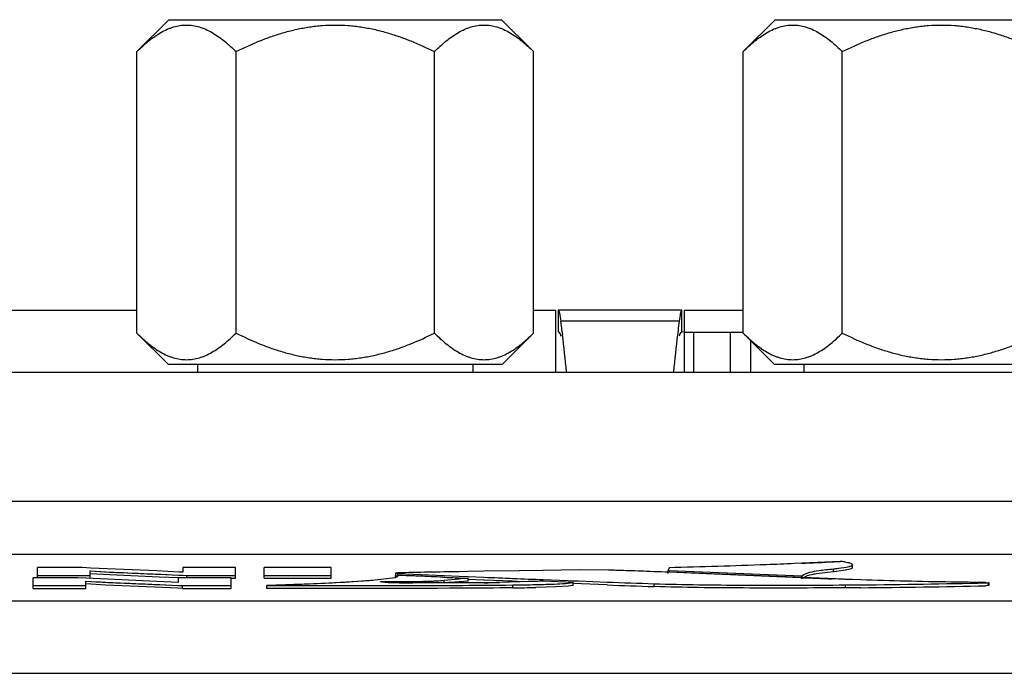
# Model space of a CAD drawing. Header units: inches. Extents: x 0 to 34, y 0 to 22.
# Tile 13 of 168: x 6.856 to 7.392, y 12.256 to 12.612. Entities that reach past the tile are written whole.
import ezdxf

# ---------------------------------------------------------------- set-up
doc = ezdxf.new("R2010")
doc.units = ezdxf.units.IN
doc.header["$LTSCALE"] = 1.87
doc.header["$MEASUREMENT"] = 0
doc.layers.get('0').update_dxf_attribs({"linetype": 'CONTINUOUS'})
doc.layers.add('02___PRT_ALL_AXES', color=7, linetype='CONTINUOUS')

msp = doc.modelspace()

# ---------------------------------------------------------------- linework, layer by layer
at = {"color": 7, "linetype": 'CONTINUOUS'}
for p, q in [((6.91965, 12.59453), (6.93702, 12.6119)), ((6.93702, 12.6119), (7.11821, 12.6119)), ((7.13558, 12.59453), (7.11821, 12.6119)), ((7.24965, 12.59452), (7.26702, 12.61189)), ((7.26702, 12.61189), (7.44821, 12.61189)), ((6.91965, 12.44136), (6.91965, 12.59453)), ((6.97363, 12.44136), (6.97363, 12.59453)), ((7.0816, 12.44136), (7.0816, 12.59453)), ((7.13558, 12.44136), (7.13558, 12.59453)), ((7.24965, 12.44136), (7.24965, 12.59452)), ((7.30363, 12.44136), (7.30363, 12.59452)), ((6.73762, 12.45379), (6.91965, 12.45379)), ((7.13558, 12.45379), (7.14762, 12.45379)), ((7.14762, 12.41985), (7.14762, 12.45379)), ((7.14897, 12.45379), (7.14897, 12.44197)), ((7.21627, 12.45379), (7.14897, 12.45379)), ((7.14992, 12.45108), (7.1504, 12.44788)), ((7.21532, 12.45108), (7.21485, 12.44788)), ((7.21627, 12.44197), (7.21627, 12.45379)), ((7.21762, 12.45379), (7.21762, 12.44179)), ((7.21762, 12.45379), (7.24965, 12.45379)), ((7.21485, 12.44788), (7.1504, 12.44788)), ((6.93661, 12.4244), (6.91965, 12.44136)), ((7.11861, 12.4244), (7.13558, 12.44136)), ((7.14897, 12.44197), (7.14925, 12.44184)), ((7.14925, 12.44184), (7.15001, 12.44093)), ((7.15001, 12.44093), (7.1504, 12.43969)), ((7.15104, 12.44273), (7.15131, 12.44046)), ((7.21421, 12.44273), (7.21393, 12.44046)), ((7.21524, 12.44093), (7.21485, 12.43968)), ((7.21599, 12.44184), (7.21524, 12.44093)), ((7.21627, 12.44197), (7.21599, 12.44184)), ((7.21762, 12.44179), (7.21627, 12.44197)), ((7.21762, 12.44179), (7.24965, 12.44179)), ((7.22262, 12.44179), (7.22262, 12.41985)), ((7.24262, 12.44179), (7.24262, 12.41985)), ((7.26661, 12.42439), (7.24965, 12.44136)), ((7.25362, 12.43739), (7.25362, 12.41985)), ((6.93661, 12.4244), (7.11861, 12.4244)), ((7.26661, 12.42439), (7.44861, 12.42439)), ((5.03396, 12.32111), (8.1513, 12.32107)), ((7.30255, 12.31716), (7.27749, 12.31592)), ((7.28151, 12.3161), (7.27749, 12.31592)), ((7.30914, 12.31526), (7.30885, 12.31565)), ((6.86556, 12.30793), (6.86556, 12.31373)), ((6.88996, 12.31373), (6.86556, 12.31373)), ((6.89452, 12.31354), (6.88996, 12.31373)), ((6.89452, 12.31354), (6.88996, 12.31373)), ((6.89428, 12.31037), (6.89428, 12.31194)), ((6.89428, 12.3095), (6.89428, 12.31037)), ((6.90499, 12.30979), (6.89434, 12.31037)), ((6.93051, 12.31197), (6.89452, 12.31354)), ((6.93051, 12.31197), (6.89452, 12.31354)), ((6.94253, 12.31136), (6.93051, 12.31197)), ((6.94256, 12.31136), (6.93051, 12.31197)), ((6.94463, 12.31373), (6.94463, 12.31124)), ((6.97334, 12.31373), (6.94463, 12.31373)), ((6.97334, 12.30793), (6.97334, 12.31373)), ((6.9889, 12.30793), (6.9889, 12.31373)), ((7.02541, 12.31373), (6.9889, 12.31373)), ((7.02541, 12.30793), (7.02541, 12.31373)), ((7.0605, 12.31082), (7.06036, 12.31075)), ((7.06036, 12.31075), (7.06036, 12.30918)), ((7.06036, 12.31075), (7.06068, 12.31065)), ((7.06158, 12.3109), (7.0605, 12.31082)), ((7.06068, 12.31065), (7.06164, 12.31058)), ((7.08672, 12.31138), (7.06158, 12.3109)), ((7.06164, 12.309), (7.06164, 12.31058)), ((7.06164, 12.31058), (7.08687, 12.30948)), ((7.09513, 12.31153), (7.08672, 12.31138)), ((7.09977, 12.31161), (7.09513, 12.31153)), ((7.09977, 12.31161), (7.09513, 12.31153)), ((7.10851, 12.31176), (7.09977, 12.31161)), ((7.10851, 12.31176), (7.09977, 12.31161)), ((7.12768, 12.31206), (7.10851, 12.31176)), ((7.12768, 12.31206), (7.10851, 12.31176)), ((7.14082, 12.31225), (7.12768, 12.31206)), ((7.14082, 12.31225), (7.12768, 12.31206)), ((7.16047, 12.31252), (7.14082, 12.31225)), ((7.16047, 12.31252), (7.14082, 12.31225)), ((7.17631, 12.31239), (7.16047, 12.31252)), ((7.20936, 12.31123), (7.20213, 12.31151)), ((7.2094, 12.3137), (7.20881, 12.31221)), ((7.20881, 12.31064), (7.20881, 12.31221)), ((7.20881, 12.31221), (7.20932, 12.31219)), ((7.20881, 12.31221), (7.20932, 12.31219)), ((7.20982, 12.31122), (7.20936, 12.31123)), ((7.20982, 12.31122), (7.20936, 12.31123)), ((7.22123, 12.31077), (7.20982, 12.31122)), ((7.31363, 12.30706), (7.20982, 12.31122)), ((7.28103, 12.30828), (7.22123, 12.31077)), ((7.2988, 12.31151), (7.28956, 12.31036)), ((7.2988, 12.31151), (7.2988, 12.31309)), ((7.29911, 12.31154), (7.2988, 12.31151)), ((7.30412, 12.31214), (7.29911, 12.31154)), ((7.3072, 12.31271), (7.30412, 12.31214)), ((7.30914, 12.31368), (7.30914, 12.31526)), ((6.86315, 12.3024), (6.86315, 12.3082)), ((6.88754, 12.30819), (6.86315, 12.3082)), ((6.86556, 12.3095), (6.89428, 12.3095)), ((6.89211, 12.308), (6.88754, 12.30819)), ((6.89211, 12.308), (6.88754, 12.30819)), ((6.89186, 12.30483), (6.89186, 12.30641)), ((6.89186, 12.30397), (6.89186, 12.30483)), ((6.90256, 12.30425), (6.89193, 12.30484)), ((6.94217, 12.3057), (6.89211, 12.308)), ((6.94221, 12.3057), (6.89211, 12.308)), ((6.89428, 12.30793), (6.89428, 12.3095)), ((6.93183, 12.30857), (6.90499, 12.30979)), ((6.9422, 12.30813), (6.93183, 12.30857)), ((6.94221, 12.30819), (6.94221, 12.3057)), ((6.97092, 12.30819), (6.94221, 12.30819)), ((6.94226, 12.3097), (6.94444, 12.30961)), ((6.94237, 12.3097), (6.94468, 12.3096)), ((6.94444, 12.30961), (6.94688, 12.3095)), ((6.94468, 12.3096), (6.94688, 12.3095)), ((6.94688, 12.30793), (6.94688, 12.3095)), ((6.94688, 12.3095), (6.97334, 12.3095)), ((6.97092, 12.30239), (6.97092, 12.30819)), ((6.97092, 12.30793), (6.97334, 12.30793)), ((6.9889, 12.3095), (7.02541, 12.3095)), ((6.9889, 12.30793), (7.02541, 12.30793)), ((7.02591, 12.30537), (6.99039, 12.30397)), ((7.05872, 12.30796), (7.04926, 12.30686)), ((7.05872, 12.30796), (7.04926, 12.30686)), ((7.05233, 12.30611), (7.05264, 12.30613)), ((7.05653, 12.30564), (7.05234, 12.30605)), ((7.06015, 12.30827), (7.05872, 12.30796)), ((7.06015, 12.30827), (7.05872, 12.30796)), ((7.06054, 12.30837), (7.06015, 12.30827)), ((7.06039, 12.30796), (7.06039, 12.30953)), ((7.06039, 12.30953), (7.0612, 12.30924)), ((7.0612, 12.30924), (7.06148, 12.30894)), ((7.09511, 12.30543), (7.06154, 12.30557)), ((7.08615, 12.30853), (7.06172, 12.30949)), ((7.06564, 12.30616), (7.07524, 12.30629)), ((7.09511, 12.30543), (7.06978, 12.30555)), ((7.08687, 12.30948), (7.09515, 12.30912)), ((7.08687, 12.30948), (7.09515, 12.30912)), ((7.08689, 12.30689), (7.09495, 12.30761)), ((7.08689, 12.30689), (7.09495, 12.30761)), ((7.08689, 12.30531), (7.08689, 12.30689)), ((7.09991, 12.30637), (7.09018, 12.30566)), ((7.10871, 12.30552), (7.09511, 12.30543)), ((7.09515, 12.30912), (7.09993, 12.30891)), ((7.09515, 12.30912), (7.09993, 12.30891)), ((7.10831, 12.30698), (7.09987, 12.30734)), ((7.09991, 12.30637), (7.09991, 12.30795)), ((7.09993, 12.30891), (7.10854, 12.30855)), ((7.09993, 12.30891), (7.10854, 12.30855)), ((7.10876, 12.30697), (7.10831, 12.30698)), ((7.10854, 12.30855), (7.12412, 12.3079)), ((7.141, 12.30632), (7.10871, 12.30552)), ((7.12405, 12.30633), (7.10876, 12.30697)), ((7.13286, 12.30618), (7.1171, 12.30572)), ((7.12976, 12.30609), (7.12405, 12.30633)), ((7.12412, 12.3079), (7.14077, 12.30722)), ((7.14077, 12.30722), (7.15438, 12.30669)), ((7.14077, 12.30722), (7.15438, 12.30669)), ((7.15708, 12.30565), (7.141, 12.30632)), ((7.15438, 12.30669), (7.15708, 12.30659)), ((7.15438, 12.30669), (7.15708, 12.30659)), ((7.15449, 12.30525), (7.15708, 12.30565)), ((7.17562, 12.30432), (7.15703, 12.30502)), ((7.15708, 12.30659), (7.16008, 12.30647)), ((7.15708, 12.30659), (7.16008, 12.30647)), ((7.15708, 12.30408), (7.15708, 12.30565)), ((7.16008, 12.30647), (7.17568, 12.3059)), ((7.16008, 12.30647), (7.17568, 12.3059)), ((7.20116, 12.30343), (7.20116, 12.30501)), ((7.28155, 12.30768), (7.28155, 12.30925)), ((7.30505, 12.30736), (7.29807, 12.30762)), ((7.31363, 12.30706), (7.30505, 12.30736)), ((7.38172, 12.30548), (7.38298, 12.30551)), ((7.38172, 12.30548), (7.38298, 12.30551)), ((7.38361, 12.30556), (7.38298, 12.30562)), ((7.38298, 12.30551), (7.38357, 12.30557)), ((7.38298, 12.30551), (7.3835, 12.30553)), ((7.38298, 12.30393), (7.38298, 12.30551)), ((7.3835, 12.30553), (7.38361, 12.30556)), ((7.38361, 12.30398), (7.38361, 12.30556)), ((6.86315, 12.30397), (6.89186, 12.30397)), ((6.86315, 12.3024), (6.89186, 12.30239)), ((6.89186, 12.30239), (6.89186, 12.30397)), ((6.9294, 12.30304), (6.90256, 12.30425)), ((6.94196, 12.3025), (6.9294, 12.30304)), ((6.94445, 12.30239), (6.94196, 12.3025)), ((6.94203, 12.30407), (6.94445, 12.30397)), ((6.94213, 12.30407), (6.94445, 12.30397)), ((6.94445, 12.30239), (6.94445, 12.30397)), ((6.94445, 12.30397), (6.97092, 12.30397)), ((6.94445, 12.30239), (6.97092, 12.30239)), ((6.99039, 12.30397), (7.06041, 12.30399)), ((6.99039, 12.30397), (7.06163, 12.30399)), ((6.99039, 12.3024), (6.99039, 12.30397)), ((7.12424, 12.30275), (7.12424, 12.30432)), ((7.14762, 12.30329), (7.13676, 12.30295)), ((7.15447, 12.30368), (7.14762, 12.30329)), ((7.15708, 12.30408), (7.15447, 12.30368)), ((7.30533, 12.30433), (7.31376, 12.30439)), ((7.30533, 12.30433), (7.31376, 12.30439)), ((7.30533, 12.30276), (7.30533, 12.30433)), ((7.31377, 12.30282), (7.30533, 12.30276)), ((7.38298, 12.30393), (7.38176, 12.30391)), ((7.38361, 12.30398), (7.38298, 12.30393)), ((5.04777, 12.29563), (8.13748, 12.29559)), ((5.04777, 12.25628), (8.13748, 12.25624))]:
    msp.add_line(p, q, dxfattribs=at)
at = {"color": 40, "linetype": 'CONTINUOUS'}
msp.add_line((7.21762, 12.44179), (7.21762, 12.41986), dxfattribs=at)
at = {"color": 3, "linetype": 'CONTINUOUS'}
for p, q in [((8.11708, 12.41985), (5.06708, 12.41985)), ((4.99742, 12.34985), (8.18674, 12.34985))]:
    msp.add_line(p, q, dxfattribs=at)
at = {"color": 7, "linetype": 'CONTINUOUS'}
for centre, radius, start, end in [((6.08922, 12.31312), 1.0697, 6.95904, 7.23717), ((8.27602, 12.3131), 1.0697, 172.7615, 173.03963), ((5.58801, 12.25293), 1.57451, 6.10556, 6.84059), ((8.77722, 12.25289), 1.5745, 173.15808, 173.89309), ((7.20805, 13.97266), 1.65819, 272.53905, 273.13989), ((7.22768, 13.61073), 1.29573, 273.14996, 273.31251), ((6.91454, 11.81836), 0.49379, 86.5117, 86.7507), ((6.90938, 11.72666), 0.58563, 86.54964, 86.7521), ((7.34027, -1.70763), 14.02131, 91.001758, 91.138877), ((7.01222, 7.16647), 5.14854, 87.8056, 88.17357), ((7.01849, 7.3465), 4.9684, 87.88178, 88.17964), ((8.06305, 32.40842), 20.11436, 267.567419, 267.773335), ((8.0585, 32.29647), 20.00232, 267.566842, 267.773911), ((7.0551, 14.41545), 2.10932, 269.93338, 270.08376), ((7.05501, 14.38587), 2.07974, 269.93478, 270.0873), ((7.05872, 12.36767), 0.06207, 267.9713, 269.4839), ((7.06761, 13.30752), 1.00197, 269.45966, 269.58306), ((7.06747, 13.299), 0.99344, 269.4634, 269.65799), ((7.05608, 13.71291), 1.40678, 270.0855, 270.38926), ((7.05641, 13.6222), 1.31608, 270.07686, 270.40156), ((7.07065, 13.82741), 1.52187, 269.61124, 269.96715), ((7.02764, 11.17314), 1.13687, 87.68452, 88.27998), ((6.94207, 9.14821), 3.1636, 87.38957, 87.61763), ((7.19728, 14.74722), 2.44122, 267.39107, 267.59989), ((7.19572, 14.71106), 2.40502, 267.38892, 267.60085), ((7.0997, 12.19694), 0.10913, 95.0007, 95.9771), ((7.20632, 10.72129), 1.59022, 93.83688, 94.01592), ((7.20615, 10.72376), 1.58775, 93.83673, 94.01605), ((7.14703, 13.55998), 1.25292, 267.6218, 267.84464), ((7.67326, 25.66093), 13.36432, 267.578191, 267.716478), ((7.09481, 13.06672), 0.76133, 271.04631, 271.6772), ((7.14829, 11.62533), 0.68103, 90.61386, 91.29824), ((7.52423, 21.91155), 9.61198, 267.921847, 268.073853), ((7.52314, 21.88166), 9.58207, 267.921899, 268.074391), ((7.52443, 18.35696), 6.05358, 267.695655, 267.857041), ((7.28, 16.54385), 4.23959, 270.45624, 271.37493), ((7.28003, 16.54182), 4.23756, 270.45595, 271.37509), ((7.05665, 19.28815), 6.98416, 270.030829, 270.554532), ((7.05662, 19.26975), 6.96576, 270.041174, 270.556241), ((7.11504, 13.25766), 0.95496, 270.55249, 271.30366), ((7.11451, 13.29191), 0.98764, 270.56496, 271.29235), ((7.11455, 13.28927), 0.985, 270.56398, 271.29332), ((7.52369, 21.89594), 9.59793, 267.921704, 268.074265), ((7.27886, 16.61361), 4.31093, 270.46402, 271.36775)]:
    msp.add_arc(centre, radius, start, end, dxfattribs=at)
for points, knots in [([(6.91965, 12.59453), (6.92069, 12.59556), (6.92277, 12.59756), (6.92601, 12.60035), (6.9293, 12.60283), (6.93266, 12.60497), (6.93554, 12.60644), (6.93786, 12.60738), (6.94017, 12.60815), (6.94251, 12.60868), (6.94488, 12.60895), (6.94664, 12.60901), (6.94841, 12.60895), (6.95077, 12.60868), (6.95312, 12.60815), (6.95542, 12.60738), (6.95775, 12.60644), (6.96063, 12.60497), (6.96398, 12.60283), (6.96728, 12.60035), (6.97051, 12.59756), (6.9726, 12.59556), (6.97363, 12.59453)], [0, 0, 0, 0, 0.069983, 0.137898, 0.203559, 0.266843, 0.327777, 0.357431, 0.386599, 0.443738, 0.471927, 0.5, 0.528073, 0.556262, 0.613401, 0.642569, 0.672223, 0.733157, 0.796441, 0.862102, 0.930017, 1, 1, 1, 1]), ([(6.97363, 12.59453), (6.97784, 12.59663), (6.98426, 12.59956), (6.99305, 12.60287), (6.99978, 12.60501), (7.00662, 12.60674), (7.0124, 12.60781), (7.01706, 12.60842), (7.02174, 12.60886), (7.02527, 12.60899), (7.02762, 12.60899)], [0, 0, 0, 0, 0.249945, 0.374946, 0.499949, 0.624952, 0.749957, 0.812474, 0.874999, 1, 1, 1, 1]), ([(7.02762, 12.60899), (7.02997, 12.60899), (7.03349, 12.60886), (7.03817, 12.60842), (7.04284, 12.60781), (7.04862, 12.60674), (7.05545, 12.60501), (7.06218, 12.60287), (7.07098, 12.59956), (7.0774, 12.59663), (7.0816, 12.59453)], [0, 0, 0, 0, 0.125001, 0.187527, 0.250044, 0.37505, 0.500053, 0.625056, 0.750056, 1, 1, 1, 1]), ([(7.0816, 12.59453), (7.08263, 12.59556), (7.08472, 12.59756), (7.08795, 12.60034), (7.09125, 12.60283), (7.09461, 12.60497), (7.09748, 12.60644), (7.09981, 12.60738), (7.10211, 12.60815), (7.10446, 12.60868), (7.10682, 12.60895), (7.10859, 12.60901), (7.11036, 12.60895), (7.11272, 12.60868), (7.11507, 12.60815), (7.11737, 12.60738), (7.1197, 12.60643), (7.12257, 12.60497), (7.12593, 12.60283), (7.12923, 12.60034), (7.13246, 12.59756), (7.13454, 12.59556), (7.13558, 12.59453)], [0, 0, 0, 0, 0.069983, 0.137898, 0.203559, 0.266843, 0.327777, 0.357431, 0.386599, 0.443738, 0.471927, 0.5, 0.528073, 0.556262, 0.613401, 0.642569, 0.672223, 0.733157, 0.796441, 0.862102, 0.930017, 1, 1, 1, 1]), ([(7.24965, 12.59452), (7.25069, 12.59556), (7.25277, 12.59756), (7.25601, 12.60034), (7.2593, 12.60283), (7.26266, 12.60497), (7.26554, 12.60643), (7.26786, 12.60737), (7.27017, 12.60814), (7.27251, 12.60868), (7.27488, 12.60894), (7.27664, 12.60901), (7.27841, 12.60894), (7.28077, 12.60868), (7.28312, 12.60814), (7.28542, 12.60737), (7.28775, 12.60643), (7.29063, 12.60497), (7.29398, 12.60283), (7.29728, 12.60034), (7.30051, 12.59756), (7.3026, 12.59556), (7.30363, 12.59452)], [0, 0, 0, 0, 0.069983, 0.137898, 0.203559, 0.266843, 0.327777, 0.357431, 0.386599, 0.443738, 0.471927, 0.5, 0.528073, 0.556262, 0.613401, 0.642569, 0.672223, 0.733157, 0.796441, 0.862102, 0.930017, 1, 1, 1, 1]), ([(7.30363, 12.59452), (7.30784, 12.59663), (7.31426, 12.59956), (7.32305, 12.60287), (7.32978, 12.605), (7.33662, 12.60674), (7.3424, 12.60781), (7.34706, 12.60842), (7.35174, 12.60885), (7.35527, 12.60899), (7.35762, 12.60899)], [0, 0, 0, 0, 0.249945, 0.374946, 0.499949, 0.624952, 0.749957, 0.812474, 0.874999, 1, 1, 1, 1]), ([(7.35762, 12.60899), (7.35997, 12.60899), (7.36349, 12.60885), (7.36817, 12.60842), (7.37284, 12.60781), (7.37862, 12.60674), (7.38545, 12.605), (7.39218, 12.60287), (7.40098, 12.59956), (7.4074, 12.59662), (7.4116, 12.59452)], [0, 0, 0, 0, 0.125001, 0.187527, 0.250044, 0.37505, 0.500053, 0.625056, 0.750056, 1, 1, 1, 1]), ([(7.14897, 12.45379), (7.14907, 12.45379), (7.14922, 12.45363), (7.14934, 12.45338), (7.14952, 12.45293), (7.14972, 12.45215), (7.14985, 12.45148), (7.14992, 12.45108)], [0, 0, 0, 0, 0.100001, 0.183728, 0.293596, 0.593864, 1, 1, 1, 1]), ([(7.21627, 12.45379), (7.21617, 12.45379), (7.21603, 12.45363), (7.2159, 12.45338), (7.21572, 12.45292), (7.21553, 12.45215), (7.21539, 12.45147), (7.21532, 12.45108)], [0, 0, 0, 0, 0.100001, 0.183728, 0.293596, 0.593864, 1, 1, 1, 1]), ([(6.91965, 12.44136), (6.92069, 12.44033), (6.92277, 12.43833), (6.926, 12.43554), (6.9293, 12.43306), (6.93266, 12.43092), (6.93553, 12.42945), (6.93786, 12.42851), (6.94016, 12.42774), (6.94251, 12.42721), (6.94487, 12.42694), (6.94664, 12.42688), (6.94841, 12.42694), (6.95077, 12.42721), (6.95312, 12.42774), (6.95542, 12.42851), (6.95775, 12.42945), (6.96062, 12.43092), (6.96398, 12.43306), (6.96728, 12.43554), (6.97051, 12.43833), (6.9726, 12.44033), (6.97363, 12.44136)], [0, 0, 0, 0, 0.069983, 0.137898, 0.203559, 0.266843, 0.327777, 0.357431, 0.386599, 0.443738, 0.471927, 0.5, 0.528073, 0.556262, 0.613401, 0.642569, 0.672223, 0.733157, 0.796441, 0.862102, 0.930017, 1, 1, 1, 1]), ([(6.97363, 12.44136), (6.97783, 12.43926), (6.98425, 12.43633), (6.99305, 12.43301), (6.99978, 12.43088), (7.00661, 12.42915), (7.0124, 12.42808), (7.01706, 12.42747), (7.02174, 12.42703), (7.02526, 12.4269), (7.02761, 12.4269)], [0, 0, 0, 0, 0.249945, 0.374946, 0.499949, 0.624952, 0.749957, 0.812474, 0.874999, 1, 1, 1, 1]), ([(7.02761, 12.4269), (7.02996, 12.4269), (7.03349, 12.42703), (7.03817, 12.42747), (7.04283, 12.42808), (7.04862, 12.42915), (7.05545, 12.43088), (7.06218, 12.43301), (7.07097, 12.43632), (7.07739, 12.43926), (7.0816, 12.44136)], [0, 0, 0, 0, 0.125001, 0.187527, 0.250044, 0.37505, 0.500053, 0.625056, 0.750057, 1, 1, 1, 1]), ([(7.0816, 12.44136), (7.08263, 12.44032), (7.08472, 12.43833), (7.08795, 12.43554), (7.09125, 12.43306), (7.0946, 12.43092), (7.09748, 12.42945), (7.09981, 12.42851), (7.10211, 12.42774), (7.10446, 12.42721), (7.10682, 12.42694), (7.10859, 12.42687), (7.11035, 12.42694), (7.11272, 12.42721), (7.11506, 12.42774), (7.11737, 12.42851), (7.11969, 12.42945), (7.12257, 12.43092), (7.12593, 12.43306), (7.12922, 12.43554), (7.13246, 12.43832), (7.13454, 12.44032), (7.13558, 12.44136)], [0, 0, 0, 0, 0.069983, 0.137898, 0.203559, 0.266843, 0.327777, 0.357431, 0.386599, 0.443738, 0.471927, 0.5, 0.528073, 0.556262, 0.613401, 0.642569, 0.672223, 0.733157, 0.796441, 0.862102, 0.930017, 1, 1, 1, 1]), ([(7.24965, 12.44136), (7.25069, 12.44032), (7.25277, 12.43832), (7.256, 12.43554), (7.2593, 12.43305), (7.26266, 12.43092), (7.26553, 12.42945), (7.26786, 12.42851), (7.27016, 12.42774), (7.27251, 12.42721), (7.27487, 12.42694), (7.27664, 12.42687), (7.27841, 12.42694), (7.28077, 12.42721), (7.28312, 12.42774), (7.28542, 12.42851), (7.28775, 12.42945), (7.29062, 12.43091), (7.29398, 12.43305), (7.29728, 12.43554), (7.30051, 12.43832), (7.3026, 12.44032), (7.30363, 12.44136)], [0, 0, 0, 0, 0.069983, 0.137898, 0.203559, 0.266843, 0.327777, 0.357431, 0.386599, 0.443738, 0.471927, 0.5, 0.528073, 0.556262, 0.613401, 0.642569, 0.672223, 0.733157, 0.796441, 0.862102, 0.930017, 1, 1, 1, 1]), ([(7.30363, 12.44136), (7.30783, 12.43926), (7.31425, 12.43632), (7.32305, 12.43301), (7.32978, 12.43088), (7.33661, 12.42914), (7.3424, 12.42807), (7.34706, 12.42747), (7.35174, 12.42703), (7.35526, 12.42689), (7.35761, 12.42689)], [0, 0, 0, 0, 0.249945, 0.374946, 0.499949, 0.624952, 0.749957, 0.812474, 0.874999, 1, 1, 1, 1]), ([(7.35761, 12.42689), (7.35996, 12.42689), (7.36349, 12.42703), (7.36817, 12.42747), (7.37283, 12.42807), (7.37862, 12.42914), (7.38545, 12.43088), (7.39218, 12.43301), (7.40097, 12.43632), (7.40739, 12.43926), (7.4116, 12.44136)], [0, 0, 0, 0, 0.125001, 0.187527, 0.250044, 0.37505, 0.500053, 0.625056, 0.750057, 1, 1, 1, 1]), ([(7.27749, 12.31592), (7.27239, 12.3157), (7.2497, 12.3148), (7.227, 12.31414), (7.2094, 12.3137)], [0, 0, 0, 0, 0.224796, 1, 1, 1, 1]), ([(7.30885, 12.31565), (7.30821, 12.31608), (7.30603, 12.31656), (7.30393, 12.31696), (7.30255, 12.31716)], [0, 0, 0, 0, 0.354595, 1, 1, 1, 1]), ([(7.30721, 12.31428), (7.30729, 12.3143), (7.30771, 12.31442), (7.30833, 12.31462), (7.30897, 12.31487), (7.30922, 12.31537), (7.30897, 12.31557), (7.30885, 12.31565)], [0, 0, 0, 0, 0.097196, 0.480155, 0.71427, 0.842023, 1, 1, 1, 1]), ([(6.89428, 12.31194), (6.9019, 12.31144), (6.9179, 12.31077), (6.93389, 12.31006), (6.94226, 12.3097)], [0, 0, 0, 0, 0.476845, 1, 1, 1, 1]), ([(6.89433, 12.31194), (6.90112, 12.31148), (6.91713, 12.31081), (6.93314, 12.31009), (6.94237, 12.3097)], [0, 0, 0, 0, 0.424073, 1, 1, 1, 1]), ([(7.0605, 12.31082), (7.06045, 12.31081), (7.06023, 12.31068), (7.06057, 12.31067), (7.06068, 12.31065)], [0, 0, 0, 0, 0.334875, 1, 1, 1, 1]), ([(7.28155, 12.30925), (7.28282, 12.31022), (7.28601, 12.31135), (7.29183, 12.31234), (7.29615, 12.31283), (7.2988, 12.31309)], [0, 0, 0, 0, 0.269718, 0.550707, 1, 1, 1, 1]), ([(7.28956, 12.31036), (7.28866, 12.31021), (7.28622, 12.30974), (7.28376, 12.30907), (7.2824, 12.30826)], [0, 0, 0, 0, 0.36608, 1, 1, 1, 1]), ([(7.2988, 12.31309), (7.29973, 12.31318), (7.30254, 12.31348), (7.30536, 12.31383), (7.30721, 12.31428)], [0, 0, 0, 0, 0.327777, 1, 1, 1, 1]), ([(7.30914, 12.31368), (7.30914, 12.31346), (7.30834, 12.31298), (7.30769, 12.31283), (7.3072, 12.31271)], [0, 0, 0, 0, 0.3068, 1, 1, 1, 1]), ([(7.30721, 12.31428), (7.3077, 12.31441), (7.30834, 12.31456), (7.30914, 12.31503), (7.30914, 12.31526)], [0, 0, 0, 0, 0.693045, 1, 1, 1, 1]), ([(6.89186, 12.30641), (6.89983, 12.30588), (6.91656, 12.30519), (6.93328, 12.30445), (6.94203, 12.30407)], [0, 0, 0, 0, 0.477107, 1, 1, 1, 1]), ([(6.89192, 12.30641), (6.89908, 12.30592), (6.91582, 12.30523), (6.93256, 12.30448), (6.94213, 12.30407)], [0, 0, 0, 0, 0.428163, 1, 1, 1, 1]), ([(7.04926, 12.30686), (7.04092, 12.30614), (7.02129, 12.30507), (7.00165, 12.30433), (6.99039, 12.30397)], [0, 0, 0, 0, 0.426384, 1, 1, 1, 1]), ([(7.04926, 12.30686), (7.04763, 12.30672), (7.03986, 12.30611), (7.03207, 12.30568), (7.02591, 12.30537)], [0, 0, 0, 0, 0.209763, 1, 1, 1, 1]), ([(7.05229, 12.30608), (7.05229, 12.30609), (7.05231, 12.3061), (7.05232, 12.30611), (7.05233, 12.30611)], [0, 0, 0, 0, 0.341768, 1, 1, 1, 1]), ([(7.05234, 12.30605), (7.05233, 12.30605), (7.05231, 12.30606), (7.05229, 12.30608), (7.05229, 12.30608)], [0, 0, 0, 0, 0.665265, 1, 1, 1, 1]), ([(7.05816, 12.3056), (7.05717, 12.30561), (7.05587, 12.30565), (7.05433, 12.30576), (7.05362, 12.30583), (7.05302, 12.3059), (7.05269, 12.30597), (7.05214, 12.30606), (7.05253, 12.30613), (7.05264, 12.30613)], [0, 0, 0, 0, 0.481093, 0.627012, 0.742217, 0.833392, 0.900967, 0.946066, 1, 1, 1, 1]), ([(7.06039, 12.30953), (7.06079, 12.30943), (7.06222, 12.30881), (7.06062, 12.30839), (7.06015, 12.30827)], [0, 0, 0, 0, 0.461606, 1, 1, 1, 1]), ([(7.06148, 12.30894), (7.06148, 12.30889), (7.06127, 12.30854), (7.06085, 12.30847), (7.06054, 12.30837)], [0, 0, 0, 0, 0.13619, 1, 1, 1, 1]), ([(7.06564, 12.30616), (7.07026, 12.30619), (7.07735, 12.30632), (7.08445, 12.30657), (7.08689, 12.30689)], [0, 0, 0, 0, 0.652375, 1, 1, 1, 1]), ([(7.07524, 12.30629), (7.0765, 12.30632), (7.08038, 12.30643), (7.08428, 12.30654), (7.08689, 12.30689)], [0, 0, 0, 0, 0.323345, 1, 1, 1, 1]), ([(7.13678, 12.30452), (7.13862, 12.30456), (7.14453, 12.30473), (7.15044, 12.30491), (7.15449, 12.30525)], [0, 0, 0, 0, 0.311554, 1, 1, 1, 1]), ([(7.157, 12.30561), (7.15702, 12.30562), (7.15704, 12.30563), (7.15707, 12.30564), (7.15708, 12.30565)], [0, 0, 0, 0, 0.543492, 1, 1, 1, 1]), ([(7.20116, 12.30501), (7.21735, 12.30446), (7.25208, 12.30411), (7.2868, 12.30421), (7.30533, 12.30433)], [0, 0, 0, 0, 0.466481, 1, 1, 1, 1]), ([(7.38168, 12.30565), (7.37541, 12.30572), (7.35272, 12.30601), (7.33004, 12.3065), (7.31363, 12.30706)], [0, 0, 0, 0, 0.2764, 1, 1, 1, 1]), ([(7.12424, 12.30275), (7.115, 12.30265), (7.07038, 12.3023), (7.02576, 12.30241), (6.99039, 12.3024)], [0, 0, 0, 0, 0.207282, 1, 1, 1, 1]), ([(7.30533, 12.30276), (7.2868, 12.30264), (7.25208, 12.30254), (7.21735, 12.30289), (7.20116, 12.30343)], [0, 0, 0, 0, 0.533519, 1, 1, 1, 1])]:
    msp.add_open_spline(points, degree=3, knots=knots, dxfattribs=at)
at = {"layer": '02___PRT_ALL_AXES', "color": 7, "linetype": 'CONTINUOUS'}
for p, q in [((6.95261, 12.4244), (6.95261, 12.41985)), ((7.10261, 12.4244), (7.10261, 12.41985)), ((7.28261, 12.42439), (7.28261, 12.41985))]:
    msp.add_line(p, q, dxfattribs=at)

doc.saveas('drawing.dxf')
